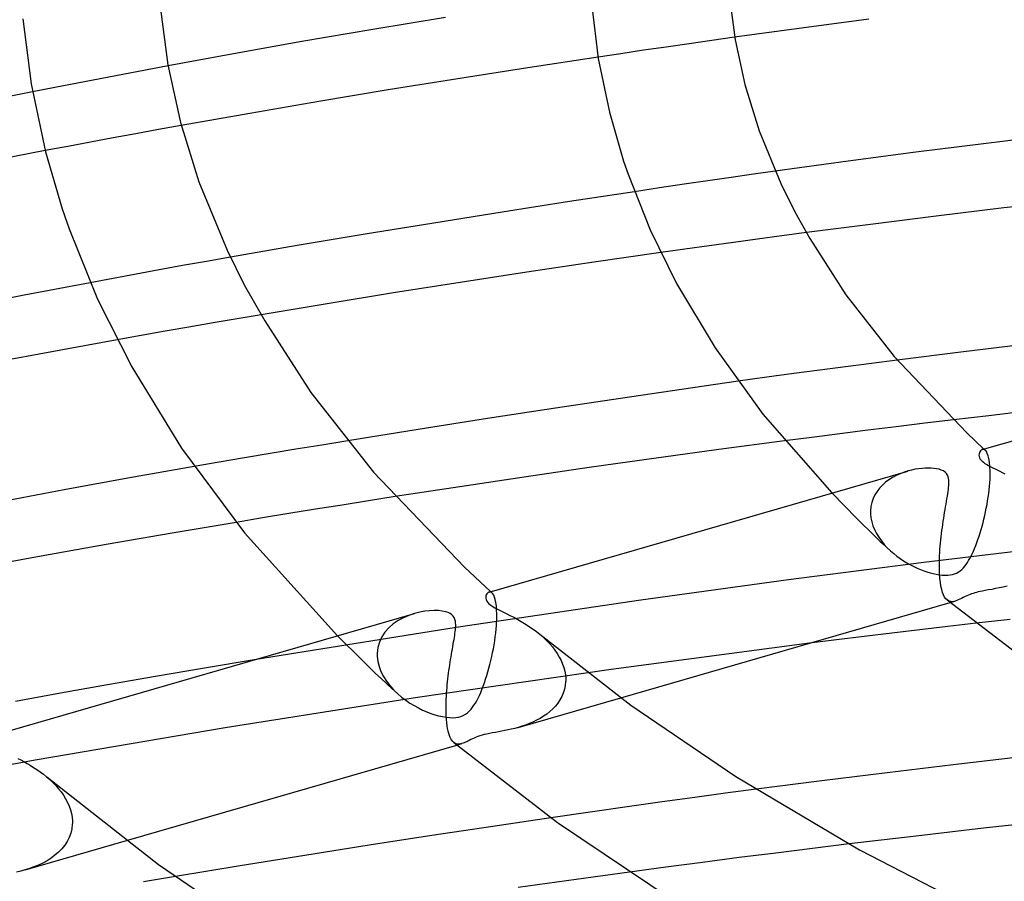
# Model space of a CAD drawing. Header units: millimetres. Extents: x -273 to 273, y -156 to 255.
# Tile 52 of 98: x -85 to -56, y 145 to 170. Entities that reach past the tile are written whole.
import ezdxf

# ---------------------------------------------------------------- set-up
doc = ezdxf.new("R2010")
doc.units = ezdxf.units.MM
doc.layers.add('HIDDEN', color=7, linetype='Continuous')
doc.layers.add('THICK', color=7, linetype='Continuous')

msp = doc.modelspace()

# ---------------------------------------------------------------- linework, layer by layer
at = {"layer": 'HIDDEN'}
for p, q in [((-64.46, 168.967), (-65.12, 168.873)), ((-63.799, 169.06), (-64.46, 168.967)), ((-66.44, 168.681), (-67.1, 168.584)), ((-65.781, 168.777), (-66.44, 168.681)), ((-65.12, 168.873), (-65.781, 168.777)), ((-67.1, 168.584), (-67.758, 168.486)), ((-80.873, 168.108), (-81.529, 167.984)), ((-80.217, 168.232), (-80.873, 168.108)), ((-82.184, 167.859), (-82.839, 167.733)), ((-81.529, 167.984), (-82.184, 167.859)), ((-83.493, 167.605), (-84.146, 167.477)), ((-82.839, 167.733), (-83.493, 167.605)), ((-80.494, 166.384), (-81.152, 166.265)), ((-79.835, 166.503), (-80.494, 166.384)), ((-81.809, 166.144), (-82.465, 166.023)), ((-81.152, 166.265), (-81.809, 166.144)), ((-83.122, 165.9), (-83.778, 165.776)), ((-82.465, 166.023), (-83.122, 165.9)), ((-62.623, 165.182), (-63.251, 165.093)), ((-64.573, 164.902), (-65.264, 164.801)), ((-63.901, 165), (-64.573, 164.902)), ((-63.251, 165.093), (-63.901, 165)), ((-65.973, 164.695), (-66.698, 164.587)), ((-65.264, 164.801), (-65.973, 164.695)), ((-63.133, 163.214), (-63.835, 163.118)), ((-62.43, 163.309), (-63.133, 163.214)), ((-61.72, 163.403), (-62.43, 163.309)), ((-65.24, 162.924), (-65.941, 162.825)), ((-64.538, 163.022), (-65.24, 162.924)), ((-63.835, 163.118), (-64.538, 163.022)), ((-78.402, 162.693), (-79.103, 162.569)), ((-80.469, 162.323), (-81.136, 162.201)), ((-79.793, 162.446), (-80.469, 162.323)), ((-79.103, 162.569), (-79.793, 162.446)), ((-81.803, 162.077), (-82.469, 161.953)), ((-81.136, 162.201), (-81.803, 162.077)), ((-78.217, 160.907), (-78.913, 160.788)), ((-77.519, 161.026), (-78.217, 160.907)), ((-79.609, 160.667), (-80.303, 160.545)), ((-78.913, 160.788), (-79.609, 160.667)), ((-80.995, 160.423), (-81.687, 160.3)), ((-80.303, 160.545), (-80.995, 160.423)), ((-60.587, 159.517), (-61.336, 159.419)), ((-59.838, 159.614), (-60.587, 159.517)), ((-59.088, 159.71), (-59.838, 159.614)), ((-62.864, 159.213), (-63.7, 159.097)), ((-62.084, 159.319), (-62.864, 159.213)), ((-61.336, 159.419), (-62.084, 159.319)), ((-59.122, 157.78), (-59.944, 157.679)), ((-58.292, 157.881), (-59.122, 157.78)), ((-57.454, 157.981), (-58.292, 157.881)), ((-61.559, 157.475), (-62.351, 157.373)), ((-60.756, 157.577), (-61.559, 157.475)), ((-59.944, 157.679), (-60.756, 157.577)), ((-75.762, 157.252), (-76.511, 157.128)), ((-75.011, 157.375), (-75.762, 157.252)), ((-77.256, 157.004), (-77.996, 156.879)), ((-76.511, 157.128), (-77.256, 157.004)), ((-56.618, 157.124), (-56.633, 157.119)), ((-56.602, 157.125), (-56.618, 157.124)), ((-56.586, 157.124), (-56.602, 157.125)), ((-56.57, 157.119), (-56.586, 157.124)), ((-56.579, 157.135), (-56.572, 157.129)), ((-56.572, 157.129), (-56.565, 157.122)), ((-56.554, 157.11), (-56.57, 157.119)), ((-56.565, 157.122), (-56.558, 157.116)), ((-56.558, 157.116), (-56.551, 157.109)), ((-56.538, 157.098), (-56.554, 157.11)), ((-56.551, 157.109), (-56.543, 157.103)), ((-56.543, 157.103), (-56.536, 157.096)), ((-56.507, 157.062), (-56.538, 157.098)), ((-56.479, 157.011), (-56.507, 157.062)), ((-56.453, 156.943), (-56.479, 157.011)), ((-56.431, 156.858), (-56.453, 156.943)), ((-78.73, 156.754), (-79.457, 156.629)), ((-77.996, 156.879), (-78.73, 156.754)), ((-56.414, 156.755), (-56.431, 156.858)), ((-56.402, 156.635), (-56.414, 156.755)), ((-56.396, 156.498), (-56.402, 156.635)), ((-59.117, 156.371), (-59.226, 156.312)), ((-59.004, 156.422), (-59.117, 156.371)), ((-58.89, 156.465), (-59.004, 156.422)), ((-58.775, 156.501), (-58.89, 156.465)), ((-56.398, 156.332), (-56.397, 156.346)), ((-56.398, 156.317), (-56.398, 156.332)), ((-56.397, 156.346), (-56.396, 156.498)), ((-59.519, 156.094), (-59.602, 156.006)), ((-59.429, 156.174), (-59.519, 156.094)), ((-59.331, 156.247), (-59.429, 156.174)), ((-59.226, 156.312), (-59.331, 156.247)), ((-56.425, 155.958), (-56.415, 156.062)), ((-56.415, 156.062), (-56.407, 156.162)), ((-56.407, 156.162), (-56.401, 156.26)), ((-56.401, 156.26), (-56.4, 156.274)), ((-56.4, 156.274), (-56.399, 156.289)), ((-56.399, 156.303), (-56.398, 156.317)), ((-56.399, 156.289), (-56.399, 156.303)), ((-60.983, 155.864), (-60.255, 155.127)), ((-59.738, 155.81), (-59.789, 155.702)), ((-59.675, 155.911), (-59.738, 155.81)), ((-59.602, 156.006), (-59.675, 155.911)), ((-56.453, 155.746), (-56.438, 155.852)), ((-56.438, 155.852), (-56.425, 155.958)), ((-75.174, 155.514), (-75.944, 155.391)), ((-74.404, 155.637), (-75.174, 155.514)), ((-73.632, 155.758), (-74.404, 155.637)), ((-59.827, 155.588), (-59.852, 155.468)), ((-59.789, 155.702), (-59.827, 155.588)), ((-56.508, 155.425), (-56.488, 155.532)), ((-56.488, 155.532), (-56.469, 155.639)), ((-56.469, 155.639), (-56.453, 155.746)), ((-76.712, 155.266), (-77.479, 155.14)), ((-75.944, 155.391), (-76.712, 155.266)), ((-59.852, 155.468), (-59.863, 155.345)), ((-59.863, 155.345), (-59.863, 155.331)), ((-59.863, 155.331), (-59.863, 155.317)), ((-59.863, 155.317), (-59.863, 155.303)), ((-59.863, 155.303), (-59.863, 155.289)), ((-59.863, 155.289), (-59.863, 155.275)), ((-59.863, 155.275), (-59.862, 155.26)), ((-59.862, 155.26), (-59.85, 155.146)), ((-56.577, 155.109), (-56.553, 155.213)), ((-56.553, 155.213), (-56.529, 155.319)), ((-56.529, 155.319), (-56.508, 155.425)), ((-77.479, 155.14), (-78.245, 155.013)), ((-60.255, 155.127), (-59.731, 154.607)), ((-59.85, 155.146), (-59.827, 155.031)), ((-59.827, 155.031), (-59.792, 154.916)), ((-59.792, 154.916), (-59.746, 154.803)), ((-56.658, 154.805), (-56.63, 154.904)), ((-56.63, 154.904), (-56.603, 155.006)), ((-56.603, 155.006), (-56.577, 155.109)), ((-59.746, 154.803), (-59.69, 154.692)), ((-59.69, 154.692), (-59.624, 154.583)), ((-56.718, 154.611), (-56.687, 154.707)), ((-56.687, 154.707), (-56.658, 154.805)), ((-59.731, 154.607), (-59.579, 154.461)), ((-59.624, 154.583), (-59.549, 154.478)), ((-59.579, 154.461), (-59.48, 154.37)), ((-59.549, 154.478), (-59.467, 154.376)), ((-59.48, 154.37), (-59.382, 154.278)), ((-59.467, 154.376), (-59.377, 154.279)), ((-56.847, 154.258), (-56.814, 154.34)), ((-56.814, 154.34), (-56.781, 154.427)), ((-56.781, 154.427), (-56.749, 154.518)), ((-56.749, 154.518), (-56.718, 154.611)), ((-59.382, 154.278), (-59.282, 154.187)), ((-59.377, 154.279), (-59.281, 154.186)), ((-59.281, 154.186), (-59.192, 154.109)), ((-59.192, 154.109), (-59.1, 154.035)), ((-54.373, 154.318), (-58.317, 153.852)), ((-56.95, 154.035), (-56.915, 154.105)), ((-56.915, 154.105), (-56.881, 154.179)), ((-56.881, 154.179), (-56.847, 154.258)), ((-58.317, 153.852), (-62.244, 153.353)), ((-59.1, 154.035), (-59.004, 153.965)), ((-59.004, 153.965), (-58.906, 153.9)), ((-58.906, 153.9), (-58.808, 153.84)), ((-58.808, 153.84), (-58.709, 153.785)), ((-58.709, 153.785), (-58.61, 153.734)), ((-57.131, 153.747), (-57.092, 153.798)), ((-57.092, 153.798), (-57.055, 153.851)), ((-57.055, 153.851), (-57.02, 153.907)), ((-57.02, 153.907), (-56.985, 153.969)), ((-56.985, 153.969), (-56.95, 154.035)), ((-58.61, 153.734), (-58.512, 153.689)), ((-58.512, 153.689), (-58.415, 153.647)), ((-58.415, 153.647), (-58.32, 153.611)), ((-58.32, 153.611), (-58.227, 153.58)), ((-58.227, 153.58), (-58.137, 153.553)), ((-58.137, 153.553), (-58.048, 153.529)), ((-58.048, 153.529), (-57.959, 153.511)), ((-57.959, 153.511), (-57.871, 153.496)), ((-57.871, 153.496), (-57.786, 153.487)), ((-57.786, 153.487), (-57.703, 153.483)), ((-57.703, 153.483), (-57.627, 153.485)), ((-57.627, 153.485), (-57.556, 153.493)), ((-57.556, 153.493), (-57.492, 153.506)), ((-57.492, 153.506), (-57.433, 153.523)), ((-57.433, 153.523), (-57.376, 153.547)), ((-57.376, 153.547), (-57.321, 153.576)), ((-57.321, 153.576), (-57.269, 153.612)), ((-57.269, 153.612), (-57.219, 153.653)), ((-57.219, 153.653), (-57.173, 153.699)), ((-57.173, 153.699), (-57.131, 153.747)), ((-62.244, 153.353), (-66.519, 152.765)), ((-70.906, 152.999), (-70.92, 152.995)), ((-70.891, 153), (-70.906, 152.999)), ((-70.876, 152.998), (-70.891, 153)), ((-70.861, 152.993), (-70.876, 152.998)), ((-70.871, 153.009), (-70.865, 153.003)), ((-70.865, 153.003), (-70.858, 152.997)), ((-70.846, 152.985), (-70.861, 152.993)), ((-70.858, 152.997), (-70.851, 152.991)), ((-70.851, 152.991), (-70.844, 152.985)), ((-70.831, 152.973), (-70.846, 152.985)), ((-70.844, 152.985), (-70.837, 152.978)), ((-70.837, 152.978), (-70.83, 152.972)), ((-70.805, 152.943), (-70.831, 152.973)), ((-70.779, 152.901), (-70.805, 152.943)), ((-57.022, 152.909), (-57.07, 152.888)), ((-56.976, 152.927), (-57.022, 152.909)), ((-56.933, 152.943), (-56.976, 152.927)), ((-56.888, 152.958), (-56.933, 152.943)), ((-56.841, 152.972), (-56.888, 152.958)), ((-56.792, 152.985), (-56.841, 152.972)), ((-56.74, 152.998), (-56.792, 152.985)), ((-56.683, 153.011), (-56.74, 152.998)), ((-56.617, 153.025), (-56.683, 153.011)), ((-56.54, 153.04), (-56.617, 153.025)), ((-56.451, 153.056), (-56.54, 153.04)), ((-56.352, 153.074), (-56.451, 153.056)), ((-56.246, 153.094), (-56.352, 153.074)), ((-56.135, 153.116), (-56.246, 153.094)), ((-56.019, 153.141), (-56.135, 153.116)), ((-55.9, 153.17), (-56.019, 153.141)), ((-66.519, 152.765), (-71.87, 151.966)), ((-70.756, 152.846), (-70.779, 152.901)), ((-70.735, 152.777), (-70.756, 152.846)), ((-70.718, 152.693), (-70.735, 152.777)), ((-70.704, 152.596), (-70.718, 152.693)), ((-57.608, 152.743), (-57.643, 152.767)), ((-57.572, 152.727), (-57.608, 152.743)), ((-57.533, 152.719), (-57.572, 152.727)), ((-57.551, 152.691), (-57.411, 152.732)), ((-57.494, 152.717), (-57.533, 152.719)), ((-57.453, 152.722), (-57.494, 152.717)), ((-57.411, 152.732), (-57.453, 152.722)), ((-57.366, 152.747), (-57.411, 152.732)), ((-57.321, 152.766), (-57.366, 152.747)), ((-57.273, 152.788), (-57.321, 152.766)), ((-57.224, 152.812), (-57.273, 152.788)), ((-57.174, 152.838), (-57.224, 152.812)), ((-57.121, 152.864), (-57.174, 152.838)), ((-57.07, 152.888), (-57.121, 152.864)), ((-73.072, 152.374), (-73.235, 152.32)), ((-70.695, 152.484), (-70.704, 152.596)), ((-70.691, 152.358), (-70.695, 152.484)), ((-70.692, 152.219), (-70.691, 152.358)), ((-73.692, 152.071), (-73.821, 151.959)), ((-73.55, 152.168), (-73.692, 152.071)), ((-73.396, 152.251), (-73.55, 152.168)), ((-73.235, 152.32), (-73.396, 152.251)), ((-70.702, 152.03), (-70.696, 152.133)), ((-70.696, 152.133), (-70.695, 152.148)), ((-70.695, 152.148), (-70.694, 152.162)), ((-70.694, 152.177), (-70.693, 152.191)), ((-70.694, 152.162), (-70.694, 152.177)), ((-70.693, 152.205), (-70.692, 152.219)), ((-70.693, 152.191), (-70.693, 152.205)), ((-55.812, 152.205), (-56.801, 152.092)), ((-71.87, 151.966), (-77.718, 151.033)), ((-73.932, 151.834), (-74.024, 151.696)), ((-73.821, 151.959), (-73.932, 151.834)), ((-70.736, 151.7), (-70.722, 151.813)), ((-70.722, 151.813), (-70.711, 151.923)), ((-70.711, 151.923), (-70.702, 152.03)), ((-69.446, 151.772), (-69.345, 151.685)), ((-75.302, 151.73), (-74.596, 151.025)), ((-74.094, 151.547), (-74.139, 151.387)), ((-74.024, 151.696), (-74.094, 151.547)), ((-70.771, 151.471), (-70.752, 151.586)), ((-70.752, 151.586), (-70.736, 151.7)), ((-69.345, 151.685), (-69.25, 151.595)), ((-69.25, 151.595), (-69.162, 151.502)), ((-69.162, 151.502), (-69.08, 151.408)), ((-61.631, 151.513), (-67.378, 150.755)), ((-74.157, 151.219), (-74.158, 151.205)), ((-74.158, 151.205), (-74.158, 151.191)), ((-74.139, 151.387), (-74.157, 151.219)), ((-70.837, 151.127), (-70.813, 151.241)), ((-70.813, 151.241), (-70.791, 151.356)), ((-70.791, 151.356), (-70.771, 151.471)), ((-69.08, 151.408), (-69.006, 151.312)), ((-69.006, 151.312), (-68.939, 151.214)), ((-68.939, 151.214), (-68.879, 151.115)), ((-74.596, 151.025), (-74.202, 150.639)), ((-74.158, 151.191), (-74.158, 151.177)), ((-74.158, 151.177), (-74.158, 151.162)), ((-74.158, 151.162), (-74.157, 151.148)), ((-74.157, 151.148), (-74.156, 151.134)), ((-74.156, 151.134), (-74.139, 150.987)), ((-74.139, 150.987), (-74.103, 150.84)), ((-70.89, 150.901), (-70.863, 151.013)), ((-70.863, 151.013), (-70.837, 151.127)), ((-68.879, 151.115), (-68.827, 151.014)), ((-68.827, 151.014), (-68.783, 150.911)), ((-68.783, 150.911), (-68.747, 150.807)), ((-74.202, 150.639), (-74.045, 150.493)), ((-74.103, 150.84), (-74.048, 150.695)), ((-74.048, 150.695), (-73.977, 150.554)), ((-67.378, 150.755), (-72.987, 149.943)), ((-70.982, 150.575), (-70.95, 150.682)), ((-70.95, 150.682), (-70.919, 150.79)), ((-70.919, 150.79), (-70.89, 150.901)), ((-68.747, 150.807), (-68.72, 150.701)), ((-68.72, 150.701), (-68.703, 150.595)), ((-74.045, 150.493), (-73.887, 150.346)), ((-73.977, 150.554), (-73.891, 150.418)), ((-73.891, 150.418), (-73.792, 150.288)), ((-73.887, 150.346), (-73.728, 150.2)), ((-71.085, 150.27), (-71.049, 150.369)), ((-71.049, 150.369), (-71.015, 150.47)), ((-71.015, 150.47), (-70.982, 150.575)), ((-68.696, 150.401), (-68.707, 150.289)), ((-68.703, 150.595), (-68.695, 150.489)), ((-68.695, 150.416), (-68.696, 150.401)), ((-68.695, 150.489), (-68.694, 150.474)), ((-68.694, 150.445), (-68.695, 150.43)), ((-68.695, 150.43), (-68.695, 150.416)), ((-68.694, 150.474), (-68.694, 150.46)), ((-68.694, 150.46), (-68.694, 150.445)), ((-73.792, 150.288), (-73.682, 150.165)), ((-73.728, 150.2), (-73.568, 150.055)), ((-73.682, 150.165), (-73.562, 150.049)), ((-71.196, 150.001), (-71.158, 150.086)), ((-71.158, 150.086), (-71.121, 150.175)), ((-71.121, 150.175), (-71.085, 150.27)), ((-68.764, 150.072), (-68.808, 149.97)), ((-68.73, 150.179), (-68.764, 150.072)), ((-68.707, 150.289), (-68.73, 150.179)), ((-72.987, 149.943), (-78.557, 149.066)), ((-73.562, 150.049), (-73.449, 149.953)), ((-73.449, 149.953), (-73.33, 149.863)), ((-73.33, 149.863), (-73.208, 149.781)), ((-73.208, 149.781), (-73.085, 149.706)), ((-71.352, 149.716), (-71.312, 149.779)), ((-71.312, 149.779), (-71.273, 149.848)), ((-71.273, 149.848), (-71.234, 149.922)), ((-71.234, 149.922), (-71.196, 150.001)), ((-70.07, 149.077), (-67.099, 149.935)), ((-68.924, 149.781), (-68.994, 149.693)), ((-68.861, 149.873), (-68.924, 149.781)), ((-68.808, 149.97), (-68.861, 149.873)), ((-73.085, 149.706), (-72.962, 149.639)), ((-72.962, 149.639), (-72.839, 149.58)), ((-72.839, 149.58), (-72.719, 149.527)), ((-72.719, 149.527), (-72.601, 149.482)), ((-71.601, 149.457), (-71.541, 149.5)), ((-71.541, 149.5), (-71.487, 149.549)), ((-71.487, 149.549), (-71.438, 149.602)), ((-71.438, 149.602), (-71.393, 149.658)), ((-71.393, 149.658), (-71.352, 149.716)), ((-69.155, 149.535), (-69.245, 149.464)), ((-69.072, 149.612), (-69.155, 149.535)), ((-68.994, 149.693), (-69.072, 149.612)), ((-72.601, 149.482), (-72.487, 149.445)), ((-72.487, 149.445), (-72.377, 149.414)), ((-72.377, 149.414), (-72.267, 149.389)), ((-72.267, 149.389), (-72.161, 149.371)), ((-72.161, 149.371), (-72.058, 149.36)), ((-72.058, 149.36), (-71.962, 149.358)), ((-71.962, 149.358), (-71.876, 149.364)), ((-71.876, 149.364), (-71.798, 149.377)), ((-71.798, 149.377), (-71.728, 149.396)), ((-71.728, 149.396), (-71.663, 149.423)), ((-71.663, 149.423), (-71.601, 149.457)), ((-69.647, 149.231), (-69.753, 149.186)), ((-69.542, 149.282), (-69.647, 149.231)), ((-69.439, 149.337), (-69.542, 149.282)), ((-69.34, 149.398), (-69.439, 149.337)), ((-69.245, 149.464), (-69.34, 149.398)), ((-78.557, 149.066), (-84.067, 148.128)), ((-70.818, 148.917), (-70.902, 148.901)), ((-70.73, 148.933), (-70.818, 148.917)), ((-70.64, 148.949), (-70.73, 148.933)), ((-70.549, 148.966), (-70.64, 148.949)), ((-70.458, 148.984), (-70.549, 148.966)), ((-70.366, 149.003), (-70.458, 148.984)), ((-70.27, 149.025), (-70.366, 149.003)), ((-70.172, 149.049), (-70.27, 149.025)), ((-70.071, 149.077), (-70.172, 149.049)), ((-69.966, 149.109), (-70.071, 149.077)), ((-69.86, 149.145), (-69.966, 149.109)), ((-69.753, 149.186), (-69.86, 149.145)), ((-71.907, 148.621), (-71.936, 148.641)), ((-71.633, 148.631), (-71.668, 148.617)), ((-71.598, 148.646), (-71.633, 148.631)), ((-71.562, 148.663), (-71.598, 148.646)), ((-71.526, 148.681), (-71.562, 148.663)), ((-71.487, 148.701), (-71.526, 148.681)), ((-71.445, 148.722), (-71.487, 148.701)), ((-71.399, 148.745), (-71.445, 148.722)), ((-71.348, 148.768), (-71.399, 148.745)), ((-71.293, 148.791), (-71.348, 148.768)), ((-71.237, 148.812), (-71.293, 148.791)), ((-71.179, 148.832), (-71.237, 148.812)), ((-71.118, 148.85), (-71.179, 148.832)), ((-71.053, 148.867), (-71.118, 148.85)), ((-70.981, 148.884), (-71.053, 148.867)), ((-70.902, 148.901), (-70.981, 148.884)), ((-71.875, 148.605), (-71.907, 148.621)), ((-71.843, 148.596), (-71.875, 148.605)), ((-71.844, 148.565), (-71.702, 148.606)), ((-71.809, 148.592), (-71.843, 148.596)), ((-71.774, 148.592), (-71.809, 148.592)), ((-71.738, 148.597), (-71.774, 148.592)), ((-71.702, 148.606), (-71.738, 148.597)), ((-71.668, 148.617), (-71.702, 148.606)), ((-84.067, 148.128), (-89.505, 147.132)), ((-83.735, 147.645), (-83.642, 147.565)), ((-83.642, 147.565), (-83.553, 147.481)), ((-83.553, 147.481), (-83.469, 147.393)), ((-83.469, 147.393), (-83.389, 147.302)), ((-83.389, 147.302), (-83.314, 147.208)), ((-83.314, 147.208), (-83.245, 147.11)), ((-63.175, 147.285), (-64.064, 147.168)), ((-83.245, 147.11), (-83.183, 147.009)), ((-83.183, 147.009), (-83.129, 146.906)), ((-65.896, 146.921), (-66.91, 146.779)), ((-64.953, 147.049), (-65.896, 146.921)), ((-64.064, 147.168), (-64.953, 147.049)), ((-83.129, 146.906), (-83.082, 146.8)), ((-83.082, 146.8), (-83.044, 146.692)), ((-83.044, 146.692), (-83.015, 146.583)), ((-66.91, 146.779), (-67.988, 146.625)), ((-83.015, 146.583), (-82.996, 146.473)), ((-82.996, 146.473), (-82.988, 146.363)), ((-82.988, 146.363), (-82.988, 146.348)), ((-82.988, 146.348), (-82.987, 146.334)), ((-67.988, 146.625), (-69.124, 146.46)), ((-83.003, 146.143), (-83.034, 146.015)), ((-82.989, 146.275), (-83.003, 146.143)), ((-82.988, 146.29), (-82.989, 146.275)), ((-82.987, 146.319), (-82.988, 146.304)), ((-82.988, 146.304), (-82.988, 146.29)), ((-82.987, 146.334), (-82.987, 146.319)), ((-84.36, 144.952), (-81.419, 145.801)), ((-83.079, 145.892), (-83.138, 145.774)), ((-83.034, 146.015), (-83.079, 145.892)), ((-83.294, 145.559), (-83.388, 145.462)), ((-83.21, 145.663), (-83.294, 145.559)), ((-83.138, 145.774), (-83.21, 145.663)), ((-61.547, 145.571), (-62.609, 145.439)), ((-60.483, 145.701), (-61.547, 145.571)), ((-83.722, 145.217), (-83.845, 145.15)), ((-83.604, 145.291), (-83.722, 145.217)), ((-83.492, 145.373), (-83.604, 145.291)), ((-83.388, 145.462), (-83.492, 145.373)), ((-63.67, 145.305), (-64.73, 145.168)), ((-62.609, 145.439), (-63.67, 145.305)), ((-84.362, 144.952), (-84.484, 144.918)), ((-84.231, 144.992), (-84.362, 144.952)), ((-84.101, 145.038), (-84.231, 144.992)), ((-83.972, 145.091), (-84.101, 145.038)), ((-83.845, 145.15), (-83.972, 145.091)), ((-65.789, 145.03), (-66.848, 144.889)), ((-64.73, 145.168), (-65.789, 145.03)), ((-84.484, 144.918), (-84.605, 144.889)), ((-80.004, 144.759), (-80.929, 144.604))]:
    msp.add_line(p, q, dxfattribs=at)
at = {"layer": 'THICK'}
for p, q in [((-63.947, 170.233), (-63.785, 168.98)), ((-80.431, 169.874), (-80.222, 168.258)), ((-67.938, 169.965), (-67.752, 168.448)), ((-84.422, 169.596), (-84.186, 167.708)), ((-72.178, 169.635), (-74.284, 169.285)), ((-59.913, 169.586), (-61.865, 169.326)), ((-74.284, 169.285), (-76.343, 168.932)), ((-61.865, 169.326), (-63.799, 169.06)), ((-76.343, 168.932), (-78.32, 168.581)), ((-63.785, 168.98), (-63.505, 167.689)), ((-78.32, 168.581), (-80.217, 168.232)), ((-67.758, 168.486), (-69.791, 168.177)), ((-67.752, 168.448), (-67.428, 166.887)), ((-80.222, 168.258), (-79.859, 166.593)), ((-69.791, 168.177), (-71.817, 167.86)), ((-71.817, 167.86), (-73.835, 167.533)), ((-84.146, 167.477), (-86.157, 167.074)), ((-84.186, 167.708), (-83.769, 165.746)), ((-73.835, 167.533), (-75.845, 167.198)), ((-63.505, 167.689), (-63.091, 166.353)), ((-75.845, 167.198), (-77.845, 166.855)), ((-67.428, 166.887), (-67.017, 165.469)), ((-77.845, 166.855), (-79.835, 166.503)), ((-79.859, 166.593), (-79.324, 164.873)), ((-63.091, 166.353), (-62.457, 164.825)), ((-54.629, 166.217), (-56.593, 165.978)), ((-83.778, 165.776), (-85.757, 165.396)), ((-83.769, 165.746), (-83.286, 164.091)), ((-56.593, 165.978), (-58.552, 165.73)), ((-67.017, 165.469), (-66.887, 165.091)), ((-60.507, 165.473), (-62.623, 165.182)), ((-58.552, 165.73), (-60.507, 165.473)), ((-66.887, 165.091), (-66.246, 163.479)), ((-79.324, 164.873), (-78.5, 162.899)), ((-62.457, 164.825), (-62.055, 164.002)), ((-66.698, 164.587), (-68.584, 164.3)), ((-54.001, 164.348), (-55.999, 164.116)), ((-83.286, 164.091), (-83.082, 163.511)), ((-68.584, 164.3), (-70.532, 163.996)), ((-55.999, 164.116), (-57.958, 163.88)), ((-70.532, 163.996), (-72.516, 163.68)), ((-62.055, 164.002), (-61.62, 163.231)), ((-57.958, 163.88), (-59.867, 163.642)), ((-83.082, 163.511), (-82.258, 161.479)), ((-72.516, 163.68), (-74.507, 163.355)), ((-66.246, 163.479), (-65.483, 161.931)), ((-59.867, 163.642), (-61.72, 163.403)), ((-74.507, 163.355), (-76.478, 163.025)), ((-61.62, 163.231), (-60.574, 161.602)), ((-78.5, 162.899), (-78.006, 161.892)), ((-76.478, 163.025), (-78.402, 162.693)), ((-65.941, 162.825), (-67.884, 162.545)), ((-67.884, 162.545), (-69.822, 162.257)), ((-69.822, 162.257), (-71.756, 161.961)), ((-82.469, 161.953), (-84.387, 161.587)), ((-78.006, 161.892), (-77.414, 160.845)), ((-71.756, 161.961), (-73.684, 161.657)), ((-65.483, 161.931), (-64.367, 160.064)), ((-84.387, 161.587), (-86.3, 161.213)), ((-82.258, 161.479), (-81.266, 159.515)), ((-73.684, 161.657), (-75.606, 161.345)), ((-60.574, 161.602), (-59.177, 159.815)), ((-75.606, 161.345), (-77.519, 161.026)), ((-77.414, 160.845), (-76.074, 158.774)), ((-56.625, 157.122), (-44.492, 160.624)), ((-81.687, 160.3), (-83.584, 159.955)), ((-64.367, 160.064), (-62.981, 158.146)), ((-55.246, 160.182), (-57.169, 159.95)), ((-83.584, 159.955), (-85.476, 159.601)), ((-59.177, 159.815), (-57.075, 157.605)), ((-57.169, 159.95), (-59.088, 159.71)), ((-81.266, 159.515), (-79.824, 157.162)), ((-63.7, 159.097), (-65.337, 158.864)), ((-76.074, 158.774), (-74.262, 156.471)), ((-65.337, 158.864), (-67.11, 158.604)), ((-67.11, 158.604), (-68.993, 158.322)), ((-68.993, 158.322), (-70.956, 158.02)), ((-62.981, 158.146), (-60.983, 155.864)), ((-56.436, 158.101), (-57.454, 157.981)), ((-55.408, 158.219), (-56.436, 158.101)), ((-70.956, 158.02), (-72.972, 157.703)), ((-72.972, 157.703), (-75.011, 157.375)), ((-57.075, 157.605), (-56.579, 157.135)), ((-62.351, 157.373), (-64.258, 157.121)), ((-79.824, 157.162), (-77.999, 154.707)), ((-64.258, 157.121), (-66.138, 156.864)), ((-56.719, 156.993), (-56.72, 156.955)), ((-56.72, 156.955), (-56.714, 156.916)), ((-56.71, 157.028), (-56.719, 156.993)), ((-56.714, 156.916), (-56.701, 156.88)), ((-56.696, 157.059), (-56.71, 157.028)), ((-56.678, 157.085), (-56.696, 157.059)), ((-56.657, 157.106), (-56.678, 157.085)), ((-56.633, 157.119), (-56.657, 157.106)), ((-79.457, 156.629), (-81.384, 156.289)), ((-66.138, 156.864), (-68.017, 156.598)), ((-56.701, 156.88), (-56.682, 156.847)), ((-56.682, 156.847), (-56.659, 156.816)), ((-56.659, 156.816), (-56.629, 156.785)), ((-56.629, 156.785), (-56.591, 156.753)), ((-56.591, 156.753), (-56.546, 156.721)), ((-56.546, 156.721), (-56.495, 156.689)), ((-56.495, 156.689), (-56.44, 156.658)), ((-56.44, 156.658), (-56.381, 156.626)), ((-56.381, 156.626), (-56.318, 156.594)), ((-74.262, 156.471), (-71.628, 153.714)), ((-70.916, 152.996), (-58.784, 156.499)), ((-68.017, 156.598), (-69.893, 156.326)), ((-58.671, 156.528), (-58.775, 156.501)), ((-58.568, 156.55), (-58.671, 156.528)), ((-58.468, 156.566), (-58.568, 156.55)), ((-58.371, 156.577), (-58.468, 156.566)), ((-58.278, 156.583), (-58.371, 156.577)), ((-58.188, 156.585), (-58.278, 156.583)), ((-58.103, 156.583), (-58.188, 156.585)), ((-58.023, 156.577), (-58.103, 156.583)), ((-57.948, 156.566), (-58.023, 156.577)), ((-57.878, 156.55), (-57.948, 156.566)), ((-57.812, 156.528), (-57.878, 156.55)), ((-57.753, 156.501), (-57.812, 156.528)), ((-57.703, 156.466), (-57.753, 156.501)), ((-57.664, 156.426), (-57.703, 156.466)), ((-57.634, 156.382), (-57.664, 156.426)), ((-57.614, 156.334), (-57.634, 156.382)), ((-57.601, 156.283), (-57.614, 156.334)), ((-56.318, 156.594), (-56.255, 156.563)), ((-56.255, 156.563), (-56.189, 156.53)), ((-56.189, 156.53), (-56.121, 156.496)), ((-56.121, 156.496), (-56.049, 156.461)), ((-56.049, 156.461), (-55.974, 156.423)), ((-81.384, 156.289), (-83.228, 155.953)), ((-71.765, 156.045), (-73.632, 155.758)), ((-69.893, 156.326), (-71.765, 156.045)), ((-57.594, 156.232), (-57.601, 156.283)), ((-57.6, 156.025), (-57.595, 156.08)), ((-57.595, 156.08), (-57.592, 156.132)), ((-57.592, 156.182), (-57.594, 156.232)), ((-57.592, 156.132), (-57.592, 156.182)), ((-83.228, 155.953), (-85.055, 155.61)), ((-57.647, 155.697), (-57.635, 155.769)), ((-57.635, 155.769), (-57.624, 155.838)), ((-57.624, 155.838), (-57.615, 155.903)), ((-57.615, 155.903), (-57.606, 155.966)), ((-57.606, 155.966), (-57.6, 156.025)), ((-57.687, 155.464), (-57.673, 155.544)), ((-57.673, 155.544), (-57.66, 155.622)), ((-57.66, 155.622), (-57.647, 155.697)), ((-57.742, 155.131), (-57.729, 155.216)), ((-57.729, 155.216), (-57.715, 155.3)), ((-57.715, 155.3), (-57.701, 155.383)), ((-57.701, 155.383), (-57.687, 155.464)), ((-78.245, 155.013), (-80.101, 154.699)), ((-57.781, 154.867), (-57.769, 154.956)), ((-57.769, 154.956), (-57.756, 155.044)), ((-57.756, 155.044), (-57.742, 155.131)), ((-80.101, 154.699), (-81.948, 154.378)), ((-77.999, 154.707), (-75.302, 151.73)), ((-57.815, 154.596), (-57.805, 154.687)), ((-57.805, 154.687), (-57.793, 154.778)), ((-57.793, 154.778), (-57.781, 154.867)), ((-81.948, 154.378), (-83.786, 154.051)), ((-57.842, 154.32), (-57.834, 154.412)), ((-57.834, 154.412), (-57.825, 154.504)), ((-57.825, 154.504), (-57.815, 154.596)), ((-83.786, 154.051), (-85.614, 153.718)), ((-57.861, 154.046), (-57.856, 154.136)), ((-57.856, 154.136), (-57.85, 154.228)), ((-57.85, 154.228), (-57.842, 154.32)), ((-57.868, 153.782), (-57.867, 153.868)), ((-57.867, 153.698), (-57.868, 153.782)), ((-57.867, 153.868), (-57.864, 153.956)), ((-57.864, 153.956), (-57.861, 154.046)), ((-71.628, 153.714), (-70.871, 153.009)), ((-57.866, 153.615), (-57.867, 153.698)), ((-57.865, 153.601), (-57.866, 153.615)), ((-57.865, 153.586), (-57.865, 153.601)), ((-57.864, 153.571), (-57.865, 153.586)), ((-57.863, 153.557), (-57.864, 153.571)), ((-57.863, 153.543), (-57.863, 153.557)), ((-57.862, 153.528), (-57.863, 153.543)), ((-57.853, 153.396), (-57.862, 153.528)), ((-57.839, 153.273), (-57.853, 153.396)), ((-57.821, 153.164), (-57.839, 153.273)), ((-70.995, 152.916), (-71.005, 152.885)), ((-70.981, 152.943), (-70.995, 152.916)), ((-70.963, 152.966), (-70.981, 152.943)), ((-70.942, 152.984), (-70.963, 152.966)), ((-70.92, 152.995), (-70.942, 152.984)), ((-57.8, 153.066), (-57.821, 153.164)), ((-57.775, 152.982), (-57.8, 153.066)), ((-57.746, 152.911), (-57.775, 152.982)), ((-57.715, 152.851), (-57.746, 152.911)), ((-71.005, 152.885), (-71.01, 152.851)), ((-71.01, 152.851), (-71.009, 152.817)), ((-71.009, 152.817), (-71.002, 152.784)), ((-71.002, 152.784), (-70.99, 152.754)), ((-70.99, 152.754), (-70.976, 152.727)), ((-70.976, 152.727), (-70.959, 152.704)), ((-70.959, 152.704), (-70.94, 152.682)), ((-70.94, 152.682), (-70.917, 152.659)), ((-70.917, 152.659), (-70.891, 152.637)), ((-70.891, 152.637), (-70.862, 152.615)), ((-67.099, 149.935), (-57.551, 152.691)), ((-57.68, 152.803), (-57.715, 152.851)), ((-57.644, 152.767), (-57.68, 152.803)), ((-57.644, 152.767), (-55.3, 150.971)), ((-85.206, 148.871), (-73.075, 152.373)), ((-72.923, 152.411), (-73.072, 152.374)), ((-72.778, 152.438), (-72.923, 152.411)), ((-72.639, 152.454), (-72.778, 152.438)), ((-72.507, 152.46), (-72.639, 152.454)), ((-72.383, 152.457), (-72.507, 152.46)), ((-72.269, 152.446), (-72.383, 152.457)), ((-72.172, 152.426), (-72.269, 152.446)), ((-72.097, 152.401), (-72.172, 152.426)), ((-72.039, 152.373), (-72.097, 152.401)), ((-71.991, 152.34), (-72.039, 152.373)), ((-71.952, 152.3), (-71.991, 152.34)), ((-70.862, 152.615), (-70.83, 152.593)), ((-70.83, 152.593), (-70.793, 152.569)), ((-70.793, 152.569), (-70.748, 152.543)), ((-70.748, 152.543), (-70.694, 152.514)), ((-70.694, 152.514), (-70.63, 152.48)), ((-70.63, 152.48), (-70.557, 152.444)), ((-70.557, 152.444), (-70.479, 152.405)), ((-70.479, 152.405), (-70.397, 152.364)), ((-70.397, 152.364), (-70.31, 152.321)), ((-71.923, 152.254), (-71.952, 152.3)), ((-71.902, 152.205), (-71.923, 152.254)), ((-71.89, 152.153), (-71.902, 152.205)), ((-71.883, 152.101), (-71.89, 152.153)), ((-71.881, 152.049), (-71.883, 152.101)), ((-70.31, 152.321), (-70.221, 152.275)), ((-70.221, 152.275), (-70.129, 152.226)), ((-70.129, 152.226), (-70.034, 152.173)), ((-70.034, 152.173), (-69.937, 152.117)), ((-69.937, 152.117), (-69.839, 152.056)), ((-69.839, 152.056), (-69.74, 151.992)), ((-56.801, 152.092), (-57.623, 151.997)), ((-71.91, 151.742), (-71.902, 151.799)), ((-71.902, 151.799), (-71.895, 151.854)), ((-71.895, 151.854), (-71.889, 151.905)), ((-71.889, 151.905), (-71.885, 151.954)), ((-71.885, 151.954), (-71.882, 152.001)), ((-71.882, 152.001), (-71.881, 152.049)), ((-69.74, 151.992), (-69.641, 151.923)), ((-69.641, 151.923), (-69.543, 151.85)), ((-69.543, 151.85), (-69.446, 151.772)), ((-69.445, 151.772), (-66.81, 149.723)), ((-59.248, 151.805), (-60.05, 151.708)), ((-58.438, 151.901), (-59.248, 151.805)), ((-57.623, 151.997), (-58.438, 151.901)), ((-71.965, 151.417), (-71.952, 151.487)), ((-71.952, 151.487), (-71.941, 151.554)), ((-71.941, 151.554), (-71.93, 151.62)), ((-71.93, 151.62), (-71.919, 151.682)), ((-71.919, 151.682), (-71.91, 151.742)), ((-60.845, 151.611), (-61.631, 151.513)), ((-60.05, 151.708), (-60.845, 151.611)), ((-72.015, 151.123), (-72.002, 151.198)), ((-72.002, 151.198), (-71.99, 151.272)), ((-71.99, 151.272), (-71.977, 151.345)), ((-71.977, 151.345), (-71.965, 151.417)), ((-77.718, 151.033), (-79.158, 150.793)), ((-72.052, 150.889), (-72.04, 150.968)), ((-72.04, 150.968), (-72.028, 151.046)), ((-72.028, 151.046), (-72.015, 151.123)), ((-79.158, 150.793), (-80.58, 150.551)), ((-72.097, 150.563), (-72.087, 150.646)), ((-72.087, 150.646), (-72.076, 150.728)), ((-72.076, 150.728), (-72.064, 150.809)), ((-72.064, 150.809), (-72.052, 150.889)), ((-80.58, 150.551), (-81.972, 150.31)), ((-72.125, 150.312), (-72.117, 150.396)), ((-72.117, 150.396), (-72.107, 150.48)), ((-72.107, 150.48), (-72.097, 150.563)), ((-83.327, 150.069), (-84.636, 149.831)), ((-81.972, 150.31), (-83.327, 150.069)), ((-72.152, 149.973), (-72.146, 150.057)), ((-72.146, 150.057), (-72.14, 150.142)), ((-72.14, 150.142), (-72.133, 150.227)), ((-72.133, 150.227), (-72.125, 150.312)), ((-72.161, 149.725), (-72.159, 149.806)), ((-72.159, 149.806), (-72.156, 149.889)), ((-72.156, 149.889), (-72.152, 149.973)), ((-72.162, 149.645), (-72.161, 149.725)), ((-72.162, 149.566), (-72.162, 149.645)), ((-72.16, 149.489), (-72.162, 149.566)), ((-72.159, 149.474), (-72.16, 149.489)), ((-66.81, 149.723), (-63.769, 147.657)), ((-72.159, 149.46), (-72.159, 149.474)), ((-72.158, 149.445), (-72.159, 149.46)), ((-72.158, 149.431), (-72.158, 149.445)), ((-72.157, 149.416), (-72.158, 149.431)), ((-72.156, 149.402), (-72.157, 149.416)), ((-72.15, 149.303), (-72.156, 149.402)), ((-72.141, 149.211), (-72.15, 149.303)), ((-72.13, 149.124), (-72.141, 149.211)), ((-72.117, 149.043), (-72.13, 149.124)), ((-72.101, 148.97), (-72.117, 149.043)), ((-72.083, 148.903), (-72.101, 148.97)), ((-72.064, 148.843), (-72.083, 148.903)), ((-72.042, 148.789), (-72.064, 148.843)), ((-72.018, 148.743), (-72.042, 148.789)), ((-71.993, 148.703), (-72.018, 148.743)), ((-71.967, 148.67), (-71.993, 148.703)), ((-71.938, 148.643), (-71.967, 148.67)), ((-71.938, 148.643), (-68.936, 146.325)), ((-81.419, 145.801), (-71.844, 148.565)), ((-84.567, 148.179), (-84.481, 148.134)), ((-84.481, 148.134), (-84.393, 148.086)), ((-84.393, 148.086), (-84.301, 148.035)), ((-55.563, 148.215), (-57.472, 147.993)), ((-84.301, 148.035), (-84.208, 147.98)), ((-84.208, 147.98), (-84.113, 147.92)), ((-84.113, 147.92), (-84.017, 147.857)), ((-84.017, 147.857), (-83.921, 147.79)), ((-83.921, 147.79), (-83.827, 147.719)), ((-57.472, 147.993), (-59.377, 147.765)), ((-83.827, 147.719), (-83.735, 147.645)), ((-83.732, 147.643), (-80.489, 145.109)), ((-63.769, 147.657), (-60.179, 145.531)), ((-61.278, 147.528), (-63.175, 147.285)), ((-59.377, 147.765), (-61.278, 147.528)), ((-69.124, 146.46), (-70.807, 146.211)), ((-54.644, 146.37), (-56.594, 146.155)), ((-70.807, 146.211), (-72.569, 145.944)), ((-68.936, 146.325), (-65.585, 144.073)), ((-56.594, 146.155), (-58.54, 145.931)), ((-72.569, 145.944), (-74.39, 145.663)), ((-58.54, 145.931), (-60.483, 145.701)), ((-74.39, 145.663), (-76.25, 145.37)), ((-60.179, 145.531), (-56.14, 143.457)), ((-76.25, 145.37), (-78.128, 145.068)), ((-80.489, 145.109), (-76.738, 142.557)), ((-78.128, 145.068), (-80.004, 144.759)), ((-68.387, 144.677), (-70.074, 144.438)), ((-66.848, 144.889), (-68.387, 144.677))]:
    msp.add_line(p, q, dxfattribs=at)

doc.saveas('drawing.dxf')
